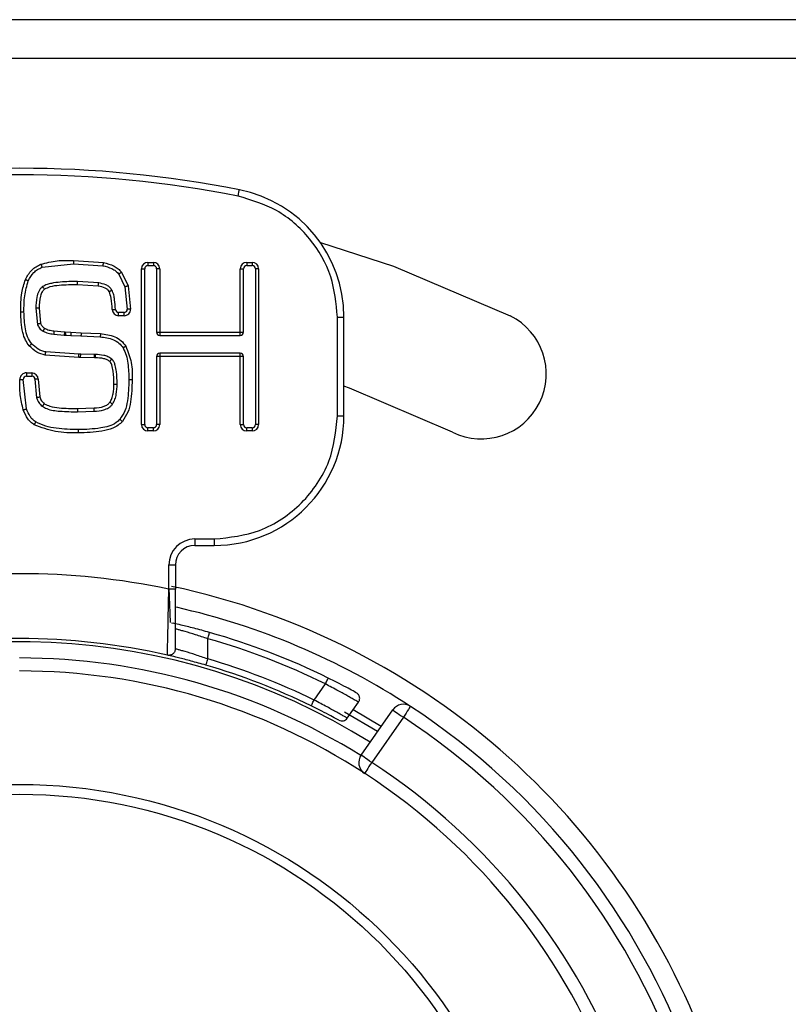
# Model space of a CAD drawing. Header units: millimetres. Extents: x 0 to 844, y -2 to 552.
# Tile 29 of 65: x 672.05 to 677.97, y 176.02 to 183.61. Entities that reach past the tile are written whole.
import ezdxf

# ---------------------------------------------------------------- set-up
doc = ezdxf.new("R2010")
doc.units = ezdxf.units.MM

msp = doc.modelspace()

# ---------------------------------------------------------------- linework, layer by layer
at = {"color": 7, "linetype": 'Continuous', "lineweight": 25}
for p, q in [((778.9041, 183.6083), (653.0218, 183.6083)), ((778.9041, 183.3083), (653.0218, 183.3083)), ((672.2206, 181.6995), (672.4641, 181.7272)), ((672.4641, 181.7522), (672.6929, 181.7361)), ((672.4641, 181.7272), (672.6884, 181.7115)), ((673.037, 181.7376), (673.0784, 181.7376)), ((673.037, 181.7376), (673.037, 181.7126)), ((673.0784, 181.7376), (673.0784, 181.7126)), ((673.7984, 181.7376), (673.8398, 181.7376)), ((673.7984, 181.7376), (673.7984, 181.7126)), ((673.8398, 181.7376), (673.8398, 181.7126)), ((672.8128, 181.6464), (672.8598, 181.5485)), ((672.8325, 181.6618), (672.8838, 181.5555)), ((672.987, 180.4876), (672.987, 181.6876)), ((672.987, 181.6876), (673.012, 181.6876)), ((673.012, 180.4876), (673.012, 181.6876)), ((673.037, 181.7126), (673.0784, 181.7126)), ((673.1284, 181.6876), (673.1034, 181.6876)), ((673.1034, 181.6876), (673.1034, 181.1983)), ((673.1284, 181.6876), (673.1284, 181.1983)), ((673.7484, 181.1983), (673.7484, 181.6876)), ((673.7484, 181.6876), (673.7734, 181.6876)), ((673.7734, 181.1983), (673.7734, 181.6876)), ((673.7984, 181.7126), (673.8398, 181.7126)), ((673.8898, 181.6876), (673.8648, 181.6876)), ((673.8648, 181.6876), (673.8648, 180.4876)), ((673.8898, 181.6876), (673.8898, 180.4876)), ((672.6571, 181.5788), (672.4947, 181.5903)), ((672.6536, 181.554), (672.4947, 181.5653)), ((672.8598, 181.5485), (672.8777, 181.3763)), ((672.8838, 181.5555), (672.9027, 181.3766)), ((672.1724, 181.3833), (672.1854, 181.2598)), ((672.1974, 181.3833), (672.209, 181.268)), ((672.8108, 181.3259), (672.8108, 181.3509)), ((672.8527, 181.3509), (672.8108, 181.3509)), ((672.8527, 181.3259), (672.8527, 181.3509)), ((672.8527, 181.3259), (672.8108, 181.3259)), ((674.4979, 180.5551), (674.4979, 181.316)), ((674.4979, 181.316), (674.5479, 181.316)), ((674.5479, 180.5551), (674.5479, 181.316)), ((672.3101, 181.1848), (672.3913, 181.1774)), ((672.3123, 181.2097), (672.3935, 181.2023)), ((672.3935, 181.2023), (672.3997, 181.2017)), ((672.3997, 181.2017), (672.4432, 181.1993)), ((672.4432, 181.1993), (672.5212, 181.1955)), ((672.5212, 181.1955), (672.6707, 181.1881)), ((673.1034, 181.1983), (673.1284, 181.1983)), ((673.1284, 181.1983), (673.7484, 181.1983)), ((673.1284, 181.1983), (673.1284, 181.1733)), ((673.7484, 181.1733), (673.7484, 181.1983)), ((673.7484, 181.1983), (673.7734, 181.1983)), ((672.3913, 181.1774), (672.4051, 181.1765)), ((672.4051, 181.1764), (672.4418, 181.1743)), ((672.4418, 181.1743), (672.5206, 181.1705)), ((672.5206, 181.1705), (672.6691, 181.1632)), ((673.1284, 181.1733), (673.7484, 181.1733)), ((672.5032, 181.029), (672.2493, 181.0473)), ((673.1284, 181.0363), (673.1284, 181.0113)), ((673.7484, 181.0363), (673.1284, 181.0363)), ((673.7484, 181.0113), (673.7484, 181.0363)), ((672.5032, 181.004), (672.2453, 181.0226)), ((672.5182, 181.029), (672.5032, 181.029)), ((672.518, 181.004), (672.5032, 181.004)), ((672.518, 181.004), (672.5182, 181.029)), ((672.625, 181.0019), (672.518, 181.004)), ((672.6253, 181.0269), (672.5182, 181.029)), ((672.625, 181.0019), (672.6252, 181.0269)), ((672.6313, 181.0019), (672.625, 181.0019)), ((672.6313, 181.0269), (672.6253, 181.0269)), ((672.6313, 181.0019), (672.6313, 181.0269)), ((673.1284, 181.0113), (673.1034, 181.0113)), ((673.1034, 181.0113), (673.1034, 180.4876)), ((673.1284, 181.0113), (673.1284, 180.4876)), ((673.7484, 181.0113), (673.1284, 181.0113)), ((673.7484, 180.4876), (673.7484, 181.0113)), ((673.7734, 181.0113), (673.7484, 181.0113)), ((673.7734, 180.4876), (673.7734, 181.0113)), ((672.0994, 180.8858), (672.1411, 180.8858)), ((672.0994, 180.8858), (672.0994, 180.8608)), ((672.1411, 180.8858), (672.1411, 180.8608)), ((672.0996, 180.6089), (672.0744, 180.8356)), ((672.0994, 180.8608), (672.1411, 180.8608)), ((672.166, 180.8362), (672.1783, 180.6925)), ((672.191, 180.8366), (672.2023, 180.6997)), ((672.493, 180.6098), (672.6212, 180.615)), ((672.4943, 180.5849), (672.6222, 180.5901)), ((674.4979, 180.5551), (674.5479, 180.5551)), ((672.987, 180.4876), (673.012, 180.4876)), ((673.037, 180.4376), (673.037, 180.4626)), ((673.0784, 180.4626), (673.037, 180.4626)), ((673.0784, 180.4376), (673.037, 180.4376)), ((673.0784, 180.4376), (673.0784, 180.4626)), ((673.1284, 180.4876), (673.1034, 180.4876)), ((673.7484, 180.4876), (673.7734, 180.4876)), ((673.7984, 180.4376), (673.7984, 180.4626)), ((673.8398, 180.4626), (673.7984, 180.4626)), ((673.8398, 180.4376), (673.7984, 180.4376)), ((673.8398, 180.4626), (673.8398, 180.4376)), ((673.8898, 180.4876), (673.8648, 180.4876)), ((673.3979, 179.6051), (673.5479, 179.6051)), ((673.3979, 179.6051), (673.3979, 179.5551)), ((673.5479, 179.6051), (673.5479, 179.5551)), ((673.3979, 179.5551), (673.5479, 179.5551)), ((673.1979, 179.2187), (673.1979, 179.4051)), ((673.1979, 179.4051), (673.2479, 179.4051)), ((673.2479, 179.4051), (673.2479, 179.2187)), ((673.2179, 178.9577), (673.2185, 178.9579)), ((673.2193, 178.9581), (673.2329, 178.9553)), ((673.4979, 178.6803), (673.4979, 178.8363)), ((674.3172, 178.3634), (674.4043, 178.4878)), ((674.5733, 178.2235), (674.6598, 178.3471)), ((674.8064, 178.1206), (674.553, 178.2694)), ((674.6195, 178.2896), (674.8351, 178.1616)), ((674.6797, 177.9396), (674.9236, 178.2879)), ((675.0055, 178.2306), (674.7616, 177.8823))]:
    msp.add_line(p, q, dxfattribs=at)
at = {"color": 7, "linetype": 'Continuous', "lineweight": 25, "flags": 128}
for points in [[(673.7318, 182.248), (673.7337, 182.2576), (673.7355, 182.2668), (673.7372, 182.2753), (673.7386, 182.2827), (673.7398, 182.2888), (673.7407, 182.2934), (673.7413, 182.2962), (673.7415, 182.2971)], [(674.3667, 181.8902), (674.9289, 181.7094), (675.8295, 181.325)], [(672.9027, 181.3766), (672.8978, 181.3765), (672.8931, 181.3765), (672.8888, 181.3764), (672.885, 181.3764), (672.8819, 181.3763), (672.8796, 181.3763), (672.8782, 181.3763), (672.8777, 181.3763)], [(672.4432, 181.1993), (672.443, 181.1944), (672.4427, 181.1897), (672.4424, 181.1854), (672.4422, 181.1816), (672.4421, 181.1785), (672.4419, 181.1762), (672.4418, 181.1748), (672.4418, 181.1743)], [(672.0494, 180.8355), (672.0543, 180.8355), (672.059, 180.8355), (672.0633, 180.8355), (672.0671, 180.8356), (672.0702, 180.8356), (672.0725, 180.8356), (672.0739, 180.8356), (672.0744, 180.8356)], [(675.3846, 180.4294), (674.59, 180.7686), (674.5479, 180.7836)], [(672.6222, 180.5901), (672.6222, 180.5905), (672.6222, 180.592), (672.6221, 180.5943), (672.6219, 180.5974), (672.6218, 180.6012), (672.6216, 180.6055), (672.6214, 180.6102), (672.6212, 180.615)], [(675.0603, 178.3143), (675.0592, 178.3126), (675.0561, 178.3079), (675.051, 178.3002), (675.0442, 178.2898), (675.0359, 178.2771), (675.0265, 178.2626), (675.0162, 178.2469), (675.0055, 178.2306)], [(674.9236, 178.2879), (674.9252, 178.2868), (674.9298, 178.2836), (674.9374, 178.2783), (674.9476, 178.2711), (674.96, 178.2625), (674.9742, 178.2525), (674.9895, 178.2418), (675.0055, 178.2306)], [(674.7616, 177.8823), (674.7456, 177.8935), (674.7303, 177.9042), (674.7161, 177.9141), (674.7037, 177.9228), (674.6935, 177.93), (674.6859, 177.9353), (674.6813, 177.9385), (674.6797, 177.9396)], [(674.7616, 177.8823), (674.751, 177.8659), (674.7407, 177.8502), (674.7313, 177.8357), (674.723, 177.823), (674.7163, 177.8126), (674.7112, 177.8048), (674.7081, 177.8001), (674.7071, 177.7985)]]:
    msp.add_lwpolyline(points, dxfattribs=at)
at = {"color": 7, "linetype": 'Continuous', "lineweight": 25}
for radius in [4, 3.925]:
    msp.add_circle((672.0479, 173.7126), radius, dxfattribs=at)
for centre, radius, start, end in [((672.0479, 173.7126), 8.75, 78.84006, 101.15994), ((672.0479, 173.7126), 8.7, 78.84006, 101.15994), ((673.5479, 181.316), 1, 0, 78.84006), ((673.037, 181.6876), 0.05, 90, 180), ((673.0784, 181.6876), 0.05, 360, 90), ((673.7984, 181.6876), 0.05, 90, 180), ((673.8398, 181.6876), 0.05, 360, 90), ((673.037, 181.6876), 0.025, 90, 180), ((673.0784, 181.6876), 0.025, 0, 90), ((673.7984, 181.6876), 0.025, 90, 180), ((673.8398, 181.6876), 0.025, 0, 90), ((672.8108, 181.3759), 0.05, 181.93632, 270), ((672.8108, 181.3759), 0.025, 181.93632, 270), ((672.8527, 181.3759), 0.05, 270, 0.763), ((672.8527, 181.3759), 0.025, 270, 0.763), ((675.6071, 180.8772), 0.5, 243.58332, 63.58332), ((673.1284, 181.1983), 0.025, 180, 270), ((673.7484, 181.1983), 0.025, 270, 0), ((673.1284, 181.0113), 0.025, 90, 180), ((673.7484, 181.0113), 0.025, 0, 90), ((672.0994, 180.8358), 0.05, 90, 180.33512), ((672.1411, 180.8358), 0.05, 0.94347, 90), ((672.0994, 180.8358), 0.025, 90, 180.33512), ((672.1411, 180.8358), 0.025, 0.94347, 90), ((673.5479, 180.5551), 1, 270, 360), ((673.037, 180.4876), 0.05, 180, 270), ((673.037, 180.4876), 0.025, 180, 270), ((673.0784, 180.4876), 0.05, 270, 360), ((673.0784, 180.4876), 0.025, 270, 360), ((673.7984, 180.4876), 0.05, 180, 270), ((673.7984, 180.4876), 0.025, 180, 270), ((673.8398, 180.4876), 0.05, 270, 360), ((673.8398, 180.4876), 0.025, 270, 360), ((673.3979, 179.4051), 0.2, 90, 180), ((673.3979, 179.4051), 0.15, 90, 180), ((672.0479, 173.7126), 5.625, 78.20302, 101.79698), ((672.0479, 173.7126), 5.65, 318.36685, 78.0432), ((672.0479, 173.7126), 5.5, 56.79049, 77.31012), ((672.0479, 173.7126), 5.125, 77.16041, 102.83959), ((672.0479, 173.7126), 5.325, 63.73547, 74.1988), ((672.0479, 173.7126), 5.375, 63.73547, 74.1988), ((672.0479, 173.7126), 5.175, 63.99074, 73.72826), ((672.0479, 173.7126), 5.125, 63.99074, 73.72826), ((672.0479, 173.7126), 4.875, 56.94351, 90), ((672.0479, 173.7126), 5.5, 123.20951, 56.79049), ((675.0055, 178.2306), 0.1, 56.79049, 145), ((672.0479, 173.7126), 5.4, 123.20951, 56.79049), ((674.7616, 177.8823), 0.1, 145, 236.94351), ((672.0479, 173.7126), 4.975, 123.05649, 56.94351), ((672.0479, 173.7126), 4.875, 123.05649, 56.94351)]:
    msp.add_arc(centre, radius, start, end, dxfattribs=at)
at = {"color": 8, "linetype": 'Continuous', "lineweight": 25}
for radius, start, end in [(5.1, 58.02035, 116.53973), (4.975, 58.0952, 90)]:
    msp.add_arc((672.0479, 173.7126), radius, start, end, dxfattribs=at)
at = {"color": 7, "linetype": 'Continuous', "lineweight": 25}
for points, knots in [([(674.4979, 181.316), (674.4876, 181.4217), (674.4664, 181.6397), (674.2957, 181.9307), (674.0432, 182.1545), (673.8335, 182.2175), (673.7318, 182.248)], [0, 0, 0, 0, 0.242455, 0.5, 0.757545, 1, 1, 1, 1]), ([(672.0918, 181.6057), (672.1063, 181.6315), (672.1278, 181.6696), (672.1733, 181.7057), (672.1988, 181.7171), (672.2117, 181.7229)], [0, 0, 0, 0, 0.511767, 0.753987, 1, 1, 1, 1]), ([(672.2117, 181.7229), (672.2532, 181.7336), (672.336, 181.755), (672.4214, 181.7531), (672.4641, 181.7522)], [0, 0, 0, 0, 0.501329, 1, 1, 1, 1]), ([(672.2117, 181.7229), (672.2128, 181.7199), (672.2145, 181.7154), (672.2166, 181.71), (672.218, 181.7062), (672.2191, 181.7032), (672.2203, 181.7003), (672.2204, 181.6998), (672.2206, 181.6995)], [0, 0, 0, 0, 0.239635, 0.36853, 0.500205, 0.631919, 0.760679, 1, 1, 1, 1]), ([(672.4641, 181.7522), (672.4641, 181.749), (672.4641, 181.7442), (672.4641, 181.7384), (672.4641, 181.7344), (672.4641, 181.7311), (672.4641, 181.728), (672.4641, 181.7275), (672.4641, 181.7272)], [0, 0, 0, 0, 0.239447, 0.368411, 0.500072, 0.631645, 0.760554, 1, 1, 1, 1]), ([(672.6929, 181.7361), (672.6924, 181.733), (672.6915, 181.7282), (672.6904, 181.7225), (672.6897, 181.7186), (672.6891, 181.7154), (672.6886, 181.7123), (672.6885, 181.7118), (672.6884, 181.7115)], [0, 0, 0, 0, 0.239447, 0.368418, 0.500075, 0.631639, 0.760547, 1, 1, 1, 1]), ([(672.6929, 181.7361), (672.7213, 181.729), (672.7621, 181.7189), (672.8078, 181.6893), (672.8244, 181.6708), (672.8325, 181.6618)], [0, 0, 0, 0, 0.53948, 0.775381, 1, 1, 1, 1]), ([(672.1146, 181.5955), (672.1271, 181.618), (672.1457, 181.6517), (672.1859, 181.684), (672.209, 181.6943), (672.2206, 181.6995)], [0, 0, 0, 0, 0.501929, 0.75021, 1, 1, 1, 1]), ([(672.6884, 181.7115), (672.7122, 181.7058), (672.7476, 181.6973), (672.7891, 181.6724), (672.8049, 181.655), (672.8128, 181.6464)], [0, 0, 0, 0, 0.510282, 0.757399, 1, 1, 1, 1]), ([(672.8325, 181.6618), (672.83, 181.6599), (672.8262, 181.6569), (672.8216, 181.6533), (672.8184, 181.6508), (672.8159, 181.6489), (672.8134, 181.6469), (672.813, 181.6466), (672.8128, 181.6464)], [0, 0, 0, 0, 0.239458, 0.36833, 0.499997, 0.631703, 0.760596, 1, 1, 1, 1]), ([(672.056, 181.3562), (672.0562, 181.4056), (672.0566, 181.4906), (672.0814, 181.5717), (672.0918, 181.6057)], [0, 0, 0, 0, 0.581579, 1, 1, 1, 1]), ([(672.081, 181.3562), (672.0811, 181.3974), (672.0812, 181.4788), (672.1036, 181.557), (672.1146, 181.5955)], [0, 0, 0, 0, 0.507416, 1, 1, 1, 1]), ([(672.0918, 181.6057), (672.0947, 181.6044), (672.0991, 181.6024), (672.1044, 181.6001), (672.1081, 181.5984), (672.111, 181.5971), (672.1139, 181.5958), (672.1143, 181.5956), (672.1146, 181.5955)], [0, 0, 0, 0, 0.239539, 0.36844, 0.500119, 0.631835, 0.760565, 1, 1, 1, 1]), ([(672.4947, 181.5903), (672.4499, 181.5897), (672.3824, 181.589), (672.304, 181.5786), (672.2576, 181.5684), (672.236, 181.5567), (672.2247, 181.5506)], [0, 0, 0, 0, 0.486748, 0.733926, 0.861288, 1, 1, 1, 1]), ([(672.4947, 181.5653), (672.4474, 181.5641), (672.3762, 181.5624), (672.289, 181.5534), (672.2534, 181.5369), (672.2397, 181.5305)], [0, 0, 0, 0, 0.548749, 0.825799, 1, 1, 1, 1]), ([(672.4947, 181.5653), (672.4947, 181.5685), (672.4947, 181.5751), (672.4947, 181.5834), (672.4947, 181.5891), (672.4947, 181.5899), (672.4947, 181.5903)], [0, 0, 0, 0, 0.250015, 0.49998, 0.749938, 1, 1, 1, 1]), ([(672.6536, 181.554), (672.6541, 181.5573), (672.655, 181.5638), (672.6562, 181.5719), (672.657, 181.5777), (672.6571, 181.5784), (672.6571, 181.5788)], [0, 0, 0, 0, 0.249982, 0.500059, 0.749993, 1, 1, 1, 1]), ([(672.7594, 181.5244), (672.7529, 181.5331), (672.7403, 181.55), (672.7046, 181.5697), (672.6758, 181.5752), (672.6571, 181.5788)], [0, 0, 0, 0, 0.268067, 0.523454, 1, 1, 1, 1]), ([(672.2247, 181.5506), (672.2185, 181.5449), (672.2062, 181.534), (672.1904, 181.5064), (672.1747, 181.4564), (672.1733, 181.4123), (672.1724, 181.3833)], [0, 0, 0, 0, 0.138516, 0.271017, 0.521776, 1, 1, 1, 1]), ([(672.2397, 181.5305), (672.233, 181.5239), (672.2182, 181.5091), (672.2, 181.4584), (672.1985, 181.4151), (672.1974, 181.3833)], [0, 0, 0, 0, 0.1782198, 0.3955849, 1, 1, 1, 1]), ([(672.2397, 181.5305), (672.2378, 181.5331), (672.2349, 181.5369), (672.2314, 181.5416), (672.229, 181.5448), (672.2271, 181.5474), (672.2252, 181.5499), (672.2249, 181.5503), (672.2247, 181.5506)], [0, 0, 0, 0, 0.239443, 0.368402, 0.500064, 0.631642, 0.760546, 1, 1, 1, 1]), ([(672.7377, 181.512), (672.7339, 181.5172), (672.7257, 181.5284), (672.6976, 181.5457), (672.672, 181.5505), (672.6536, 181.554)], [0, 0, 0, 0, 0.200181, 0.424667, 1, 1, 1, 1]), ([(672.7377, 181.512), (672.7404, 181.5135), (672.7446, 181.5159), (672.7497, 181.5188), (672.7531, 181.5208), (672.7559, 181.5224), (672.7586, 181.524), (672.7591, 181.5243), (672.7594, 181.5244)], [0, 0, 0, 0, 0.239437, 0.368396, 0.500052, 0.631622, 0.760538, 1, 1, 1, 1]), ([(672.7609, 181.3742), (672.7602, 181.4034), (672.7591, 181.4506), (672.7436, 181.495), (672.7377, 181.512)], [0, 0, 0, 0, 0.61786, 1, 1, 1, 1]), ([(672.7859, 181.3751), (672.7845, 181.3997), (672.7824, 181.437), (672.7747, 181.4876), (672.7646, 181.5119), (672.7594, 181.5244)], [0, 0, 0, 0, 0.48509, 0.733652, 1, 1, 1, 1]), ([(672.8838, 181.5555), (672.8808, 181.5546), (672.8761, 181.5533), (672.8705, 181.5516), (672.8667, 181.5505), (672.8636, 181.5496), (672.8606, 181.5487), (672.8601, 181.5486), (672.8598, 181.5485)], [0, 0, 0, 0, 0.239452, 0.368414, 0.500078, 0.631646, 0.760554, 1, 1, 1, 1]), ([(672.1222, 181.0935), (672.1117, 181.1079), (672.0891, 181.1392), (672.0609, 181.2281), (672.058, 181.3025), (672.056, 181.3562)], [0, 0, 0, 0, 0.192752, 0.418285, 1, 1, 1, 1]), ([(672.056, 181.3562), (672.0591, 181.3562), (672.0639, 181.3562), (672.0698, 181.3562), (672.0738, 181.3562), (672.077, 181.3562), (672.0801, 181.3562), (672.0806, 181.3562), (672.081, 181.3562)], [0, 0, 0, 0, 0.2394465, 0.3684205, 0.5000814, 0.631646, 0.7605546, 1, 1, 1, 1]), ([(672.1409, 181.11), (672.1293, 181.1272), (672.1056, 181.1622), (672.0848, 181.2469), (672.0825, 181.3122), (672.081, 181.3562)], [0, 0, 0, 0, 0.239153, 0.488528, 1, 1, 1, 1]), ([(672.1974, 181.3833), (672.1942, 181.3833), (672.1894, 181.3833), (672.1836, 181.3833), (672.1796, 181.3833), (672.1763, 181.3833), (672.1732, 181.3833), (672.1727, 181.3833), (672.1724, 181.3833)], [0, 0, 0, 0, 0.239447, 0.368411, 0.500082, 0.631647, 0.760556, 1, 1, 1, 1]), ([(672.7609, 181.3742), (672.7641, 181.3744), (672.7707, 181.3746), (672.779, 181.3749), (672.7847, 181.375), (672.7855, 181.3751), (672.7859, 181.3751)], [0, 0, 0, 0, 0.249993, 0.50008, 0.75, 1, 1, 1, 1]), ([(672.209, 181.268), (672.206, 181.2669), (672.2015, 181.2654), (672.196, 181.2634), (672.1922, 181.2621), (672.1891, 181.2611), (672.1862, 181.26), (672.1857, 181.2599), (672.1854, 181.2598)], [0, 0, 0, 0, 0.2394514, 0.3684246, 0.5000942, 0.6316603, 0.7605615, 1, 1, 1, 1]), ([(672.1854, 181.2598), (672.19, 181.2493), (672.1969, 181.2334), (672.2133, 181.2167), (672.2233, 181.2106), (672.2283, 181.2075)], [0, 0, 0, 0, 0.49176, 0.74735, 1, 1, 1, 1]), ([(672.209, 181.268), (672.2125, 181.2598), (672.2192, 181.244), (672.2333, 181.2342), (672.2401, 181.2295)], [0, 0, 0, 0, 0.517841, 1, 1, 1, 1]), ([(672.2401, 181.2295), (672.2386, 181.2268), (672.2363, 181.2225), (672.2336, 181.2174), (672.2317, 181.2139), (672.2302, 181.211), (672.2287, 181.2083), (672.2284, 181.2078), (672.2283, 181.2075)], [0, 0, 0, 0, 0.239477, 0.368334, 0.500007, 0.631729, 0.76049, 1, 1, 1, 1]), ([(672.2283, 181.2075), (672.2414, 181.2015), (672.2674, 181.1895), (672.2959, 181.1863), (672.3101, 181.1848)], [0, 0, 0, 0, 0.502634, 1, 1, 1, 1]), ([(672.2401, 181.2295), (672.2513, 181.2244), (672.2743, 181.2138), (672.2994, 181.211), (672.3123, 181.2097)], [0, 0, 0, 0, 0.489018, 1, 1, 1, 1]), ([(672.3123, 181.2097), (672.3121, 181.2076), (672.3118, 181.2036), (672.3114, 181.1981), (672.311, 181.1935), (672.3106, 181.189), (672.3103, 181.1854), (672.3102, 181.185), (672.3101, 181.1848)], [0, 0, 0, 0, 0.159156, 0.308615, 0.448298, 0.578378, 0.808444, 1, 1, 1, 1]), ([(672.3935, 181.2023), (672.3932, 181.1991), (672.3927, 181.1925), (672.3919, 181.1843), (672.3914, 181.1786), (672.3913, 181.1778), (672.3913, 181.1774)], [0, 0, 0, 0, 0.249995, 0.500085, 0.75, 1, 1, 1, 1]), ([(672.3997, 181.2017), (672.3996, 181.2), (672.3995, 181.1963), (672.3998, 181.1909), (672.4005, 181.1859), (672.4019, 181.1807), (672.4036, 181.1771), (672.4047, 181.1766), (672.4051, 181.1764)], [0, 0, 0, 0, 0.13409, 0.275156, 0.423767, 0.580304, 0.83508, 1, 1, 1, 1]), ([(672.5212, 181.1955), (672.5211, 181.1923), (672.521, 181.1875), (672.5209, 181.1817), (672.5208, 181.1777), (672.5207, 181.1744), (672.5206, 181.1713), (672.5206, 181.1708), (672.5206, 181.1705)], [0, 0, 0, 0, 0.23945, 0.368404, 0.500072, 0.631647, 0.760554, 1, 1, 1, 1]), ([(672.6707, 181.1881), (672.6705, 181.185), (672.6702, 181.1801), (672.6699, 181.1743), (672.6696, 181.1703), (672.6694, 181.1671), (672.6692, 181.164), (672.6692, 181.1635), (672.6691, 181.1632)], [0, 0, 0, 0, 0.239454, 0.368415, 0.500073, 0.631647, 0.760556, 1, 1, 1, 1]), ([(672.6707, 181.1881), (672.7084, 181.1834), (672.7653, 181.1763), (672.832, 181.1365), (672.8549, 181.1058), (672.8662, 181.0904)], [0, 0, 0, 0, 0.496974, 0.749659, 1, 1, 1, 1]), ([(672.1222, 181.0935), (672.1245, 181.0956), (672.1281, 181.0988), (672.1325, 181.1026), (672.1355, 181.1053), (672.1379, 181.1074), (672.1403, 181.1095), (672.1407, 181.1098), (672.1409, 181.11)], [0, 0, 0, 0, 0.2394405, 0.3684148, 0.4999554, 0.6316752, 0.7605688, 1, 1, 1, 1]), ([(672.2493, 181.0473), (672.239, 181.0496), (672.2183, 181.0541), (672.1794, 181.0725), (672.1563, 181.095), (672.1409, 181.11)], [0, 0, 0, 0, 0.24879, 0.497253, 1, 1, 1, 1]), ([(672.6691, 181.1632), (672.7038, 181.1588), (672.7551, 181.1525), (672.8153, 181.118), (672.8349, 181.0912), (672.8446, 181.0779)], [0, 0, 0, 0, 0.512092, 0.758498, 1, 1, 1, 1]), ([(672.2453, 181.0226), (672.2225, 181.0287), (672.1752, 181.0413), (672.1402, 181.0757), (672.1222, 181.0935)], [0, 0, 0, 0, 0.482255, 1, 1, 1, 1]), ([(672.2453, 181.0226), (672.2458, 181.0257), (672.2466, 181.0305), (672.2475, 181.0362), (672.2482, 181.0402), (672.2487, 181.0434), (672.2492, 181.0465), (672.2493, 181.047), (672.2493, 181.0473)], [0, 0, 0, 0, 0.239457, 0.368356, 0.500035, 0.63175, 0.760629, 1, 1, 1, 1]), ([(672.8662, 181.0904), (672.8635, 181.0889), (672.8593, 181.0864), (672.8543, 181.0835), (672.8508, 181.0815), (672.848, 181.0799), (672.8454, 181.0783), (672.8449, 181.078), (672.8446, 181.0779)], [0, 0, 0, 0, 0.239465, 0.368443, 0.50011, 0.631667, 0.760573, 1, 1, 1, 1]), ([(672.8446, 181.0779), (672.8533, 181.0592), (672.8709, 181.0215), (672.8872, 180.9381), (672.8892, 180.8743), (672.8905, 180.8315)], [0, 0, 0, 0, 0.243043, 0.492682, 1, 1, 1, 1]), ([(672.8662, 181.0904), (672.883, 181.049), (672.9166, 180.966), (672.9158, 180.8764), (672.9155, 180.8315)], [0, 0, 0, 0, 0.499082, 1, 1, 1, 1]), ([(672.5032, 181.004), (672.5032, 181.0073), (672.5032, 181.0139), (672.5032, 181.0221), (672.5032, 181.0279), (672.5032, 181.0286), (672.5032, 181.029)], [0, 0, 0, 0, 0.249987, 0.500076, 0.749999, 1, 1, 1, 1]), ([(672.7581, 180.9922), (672.7483, 180.9989), (672.7292, 181.0119), (672.6858, 181.0245), (672.6529, 181.026), (672.6313, 181.0269)], [0, 0, 0, 0, 0.263396, 0.515613, 1, 1, 1, 1]), ([(672.742, 180.9731), (672.7356, 180.9776), (672.7219, 180.9873), (672.6846, 180.9996), (672.6535, 181.001), (672.6313, 181.0019)], [0, 0, 0, 0, 0.201638, 0.430397, 1, 1, 1, 1]), ([(672.742, 180.9731), (672.744, 180.9755), (672.7472, 180.9792), (672.7509, 180.9837), (672.7535, 180.9867), (672.7556, 180.9892), (672.7576, 180.9916), (672.7579, 180.992), (672.7581, 180.9922)], [0, 0, 0, 0, 0.239451, 0.3684, 0.500068, 0.631644, 0.760555, 1, 1, 1, 1]), ([(672.7741, 180.7991), (672.7734, 180.8324), (672.7724, 180.8821), (672.762, 180.9367), (672.752, 180.9619), (672.7451, 180.9697), (672.742, 180.9731)], [0, 0, 0, 0, 0.554681, 0.827215, 0.924455, 1, 1, 1, 1]), ([(672.7991, 180.7991), (672.7984, 180.8311), (672.7975, 180.8797), (672.7877, 180.9363), (672.7777, 180.9646), (672.7688, 180.9813), (672.7618, 180.9885), (672.7581, 180.9922)], [0, 0, 0, 0, 0.4762148, 0.7216003, 0.851436, 0.9216435, 1, 1, 1, 1]), ([(672.076, 180.6006), (672.0666, 180.6393), (672.0479, 180.7165), (672.0489, 180.7959), (672.0494, 180.8355)], [0, 0, 0, 0, 0.5016, 1, 1, 1, 1]), ([(672.191, 180.8366), (672.1878, 180.8365), (672.1812, 180.8364), (672.173, 180.8363), (672.1672, 180.8362), (672.1664, 180.8362), (672.166, 180.8362)], [0, 0, 0, 0, 0.249994, 0.500075, 0.75, 1, 1, 1, 1]), ([(672.8905, 180.8315), (672.8887, 180.7776), (672.8861, 180.6972), (672.8631, 180.5924), (672.8347, 180.5486), (672.8208, 180.5272)], [0, 0, 0, 0, 0.510439, 0.760477, 1, 1, 1, 1]), ([(672.9155, 180.8315), (672.9134, 180.775), (672.9104, 180.691), (672.8865, 180.58), (672.8552, 180.5338), (672.8395, 180.5107)], [0, 0, 0, 0, 0.505833, 0.752411, 1, 1, 1, 1]), ([(672.9155, 180.8315), (672.9123, 180.8315), (672.9075, 180.8315), (672.9017, 180.8315), (672.8977, 180.8315), (672.8944, 180.8315), (672.8913, 180.8315), (672.8908, 180.8315), (672.8905, 180.8315)], [0, 0, 0, 0, 0.239459, 0.368423, 0.500085, 0.63165, 0.760554, 1, 1, 1, 1]), ([(672.7431, 180.6588), (672.7487, 180.6683), (672.7607, 180.6889), (672.7725, 180.7366), (672.7734, 180.7741), (672.7741, 180.7991)], [0, 0, 0, 0, 0.227436, 0.487096, 1, 1, 1, 1]), ([(672.7636, 180.6444), (672.7705, 180.6567), (672.7841, 180.6807), (672.7966, 180.7334), (672.7981, 180.773), (672.7991, 180.7991)], [0, 0, 0, 0, 0.261604, 0.512525, 1, 1, 1, 1]), ([(672.7741, 180.7991), (672.7772, 180.7991), (672.782, 180.7991), (672.7879, 180.7991), (672.7919, 180.7991), (672.7951, 180.7991), (672.7982, 180.7991), (672.7987, 180.7991), (672.7991, 180.7991)], [0, 0, 0, 0, 0.239447, 0.368411, 0.500082, 0.631647, 0.760556, 1, 1, 1, 1]), ([(672.2023, 180.6997), (672.1993, 180.6987), (672.1947, 180.6974), (672.1891, 180.6957), (672.1853, 180.6945), (672.1822, 180.6936), (672.1792, 180.6927), (672.1787, 180.6926), (672.1784, 180.6925)], [0, 0, 0, 0, 0.239444, 0.368413, 0.50008, 0.631645, 0.760555, 1, 1, 1, 1]), ([(672.1784, 180.6925), (672.1832, 180.68), (672.1927, 180.6552), (672.2124, 180.6372), (672.2222, 180.6283)], [0, 0, 0, 0, 0.501449, 1, 1, 1, 1]), ([(672.2023, 180.6997), (672.2062, 180.6897), (672.2139, 180.6697), (672.2298, 180.6552), (672.2378, 180.6479)], [0, 0, 0, 0, 0.495507, 1, 1, 1, 1]), ([(672.6212, 180.615), (672.6475, 180.6172), (672.6836, 180.6201), (672.7251, 180.6387), (672.7374, 180.6524), (672.7431, 180.6588)], [0, 0, 0, 0, 0.588839, 0.809953, 1, 1, 1, 1]), ([(672.7431, 180.6588), (672.7457, 180.657), (672.7496, 180.6542), (672.7544, 180.6508), (672.7577, 180.6485), (672.7603, 180.6467), (672.7629, 180.6449), (672.7633, 180.6446), (672.7636, 180.6444)], [0, 0, 0, 0, 0.2395, 0.368379, 0.500046, 0.63177, 0.76052, 1, 1, 1, 1]), ([(672.076, 180.6006), (672.079, 180.6017), (672.0835, 180.6032), (672.089, 180.6052), (672.0928, 180.6065), (672.0959, 180.6076), (672.0988, 180.6086), (672.0993, 180.6088), (672.0996, 180.6089)], [0, 0, 0, 0, 0.239629, 0.368612, 0.500163, 0.631891, 0.760655, 1, 1, 1, 1]), ([(672.1601, 180.4855), (672.1511, 180.4917), (672.1327, 180.5044), (672.1008, 180.5415), (672.0862, 180.5764), (672.076, 180.6006)], [0, 0, 0, 0, 0.224266, 0.460517, 1, 1, 1, 1]), ([(672.1729, 180.507), (672.1644, 180.5129), (672.1473, 180.5249), (672.1203, 180.5586), (672.1079, 180.5886), (672.0996, 180.6089)], [0, 0, 0, 0, 0.241502, 0.488709, 1, 1, 1, 1]), ([(672.2378, 180.6479), (672.2358, 180.6454), (672.2328, 180.6416), (672.2292, 180.6371), (672.2267, 180.6339), (672.2247, 180.6314), (672.2227, 180.629), (672.2224, 180.6286), (672.2222, 180.6283)], [0, 0, 0, 0, 0.239433, 0.368413, 0.499952, 0.631661, 0.760567, 1, 1, 1, 1]), ([(672.2222, 180.6283), (672.2334, 180.6219), (672.275, 180.5982), (672.3699, 180.5881), (672.4494, 180.586), (672.4943, 180.5848)], [0, 0, 0, 0, 0.138429, 0.513089, 1, 1, 1, 1]), ([(672.2378, 180.6479), (672.2519, 180.6409), (672.2881, 180.6229), (672.3756, 180.6129), (672.4466, 180.611), (672.493, 180.6098)], [0, 0, 0, 0, 0.180436, 0.462808, 1, 1, 1, 1]), ([(672.493, 180.6098), (672.4931, 180.6066), (672.4932, 180.6), (672.4933, 180.593), (672.4934, 180.5888), (672.494, 180.5871), (672.4942, 180.5861), (672.4943, 180.5852), (672.4943, 180.585), (672.4943, 180.5849)], [0, 0, 0, 0, 0.249326, 0.49871, 0.62903, 0.759991, 0.788686, 0.838219, 1, 1, 1, 1]), ([(672.6222, 180.5901), (672.6473, 180.592), (672.6855, 180.595), (672.7277, 180.6122), (672.7502, 180.6279), (672.7591, 180.6389), (672.7636, 180.6444)], [0, 0, 0, 0, 0.4782073, 0.7307297, 0.8634713, 1, 1, 1, 1]), ([(672.1601, 180.4855), (672.1617, 180.4882), (672.1642, 180.4924), (672.1671, 180.4974), (672.1692, 180.5008), (672.1708, 180.5036), (672.1724, 180.5062), (672.1727, 180.5067), (672.1729, 180.507)], [0, 0, 0, 0, 0.239429, 0.368412, 0.500071, 0.631645, 0.760549, 1, 1, 1, 1]), ([(672.5002, 180.4479), (672.4435, 180.4495), (672.3589, 180.4519), (672.2479, 180.4719), (672.1977, 180.4954), (672.1729, 180.507)], [0, 0, 0, 0, 0.5062966, 0.7561771, 1, 1, 1, 1]), ([(672.8208, 180.5272), (672.811, 180.5183), (672.7705, 180.4811), (672.656, 180.4528), (672.5574, 180.4497), (672.5002, 180.4479)], [0, 0, 0, 0, 0.116519, 0.48657, 1, 1, 1, 1]), ([(672.8395, 180.5107), (672.8292, 180.5007), (672.8078, 180.48), (672.7545, 180.4528), (672.6513, 180.4273), (672.561, 180.4247), (672.5002, 180.4229)], [0, 0, 0, 0, 0.118592, 0.248101, 0.493549, 1, 1, 1, 1]), ([(672.8395, 180.5107), (672.8371, 180.5128), (672.8335, 180.516), (672.8292, 180.5198), (672.8262, 180.5225), (672.8237, 180.5246), (672.8214, 180.5267), (672.821, 180.527), (672.8208, 180.5272)], [0, 0, 0, 0, 0.239442, 0.368407, 0.500075, 0.631645, 0.760555, 1, 1, 1, 1]), ([(673.5479, 179.6051), (673.6674, 179.6178), (673.8518, 179.6375), (674.0732, 179.7558), (674.2243, 179.8785), (674.3471, 180.0297), (674.4654, 180.2511), (674.4852, 180.4356), (674.4979, 180.5551)], [0, 0, 0, 0, 0.239443, 0.369631, 0.5, 0.630189, 0.760557, 1, 1, 1, 1]), ([(672.5002, 180.4229), (672.4408, 180.4231), (672.3236, 180.4235), (672.2141, 180.465), (672.1601, 180.4855)], [0, 0, 0, 0, 0.506931, 1, 1, 1, 1]), ([(672.5002, 180.4229), (672.5002, 180.4261), (672.5002, 180.4309), (672.5002, 180.4367), (672.5002, 180.4407), (672.5002, 180.444), (672.5002, 180.4471), (672.5002, 180.4476), (672.5002, 180.4479)], [0, 0, 0, 0, 0.239492, 0.368364, 0.500025, 0.6316, 0.760526, 1, 1, 1, 1]), ([(673.1868, 178.7094), (673.1869, 178.7164), (673.187, 178.7271), (673.1887, 178.792), (673.1904, 178.8662), (673.1922, 178.9348), (673.1929, 178.9758), (673.1929, 178.9771), (673.193, 178.982), (673.1932, 179.0008), (673.1946, 179.0765), (673.1964, 179.1557), (673.1979, 179.2187)], [0, 0, 0, 0, 0.239767, 0.368365, 0.502602, 0.680422, 0.680593, 0.68202, 0.686074, 0.70156, 0.762052, 1, 1, 1, 1]), ([(673.2479, 179.2187), (673.2472, 179.2187), (673.2457, 179.2187), (673.2341, 179.2187), (673.2176, 179.2187), (673.2045, 179.2187), (673.1979, 179.2187)], [0, 0, 0, 0, 0.249982, 0.500045, 0.750003, 1, 1, 1, 1]), ([(673.1979, 179.2187), (673.1988, 179.1958), (673.1999, 179.1661), (673.2013, 179.1343), (673.2031, 179.0935), (673.205, 179.0461), (673.2068, 179.0025), (673.2082, 178.9698), (673.2085, 178.9643), (673.2087, 178.9607)], [0, 0, 0, 0, 0.1725199, 0.2236701, 0.251305, 0.5010785, 0.6339117, 0.7613643, 1, 1, 1, 1]), ([(673.2479, 178.7582), (673.2479, 178.7599), (673.2479, 178.7633), (673.2479, 178.8006), (673.2479, 178.8866), (673.2479, 179.0399), (673.2479, 179.1591), (673.2479, 179.2187)], [0, 0, 0, 0, 0.1253624, 0.2507318, 0.5002822, 0.7500587, 1, 1, 1, 1]), ([(673.5115, 178.8844), (673.471, 178.8956), (673.3913, 178.9176), (673.289, 178.9425), (673.2516, 178.951), (673.2339, 178.9551)], [0, 0, 0, 0, 0.351389, 0.691187, 1, 1, 1, 1]), ([(673.4979, 178.8363), (673.466, 178.8469), (673.4023, 178.868), (673.3322, 178.8886), (673.2896, 178.9006), (673.2658, 178.9071), (673.2507, 178.9111), (673.2488, 178.9116), (673.2479, 178.9119)], [0, 0, 0, 0, 0.250538, 0.5001412, 0.6277667, 0.7534156, 0.8773838, 1, 1, 1, 1]), ([(673.4979, 178.8363), (673.4997, 178.8426), (673.5033, 178.8552), (673.5078, 178.8711), (673.5109, 178.8823), (673.5113, 178.8837), (673.5115, 178.8844)], [0, 0, 0, 0, 0.2500047, 0.5000267, 0.7500134, 1, 1, 1, 1]), ([(673.2479, 178.7582), (673.2477, 178.7544), (673.2472, 178.7469), (673.2433, 178.7363), (673.2373, 178.7267), (673.2294, 178.7187), (673.2198, 178.7127), (673.2092, 178.709), (673.1979, 178.7076), (673.1905, 178.7088), (673.1868, 178.7094)], [0, 0, 0, 0, 0.124995, 0.249999, 0.374996, 0.500001, 0.625002, 0.749999, 0.874999, 1, 1, 1, 1]), ([(673.4979, 178.6803), (673.4659, 178.6912), (673.4022, 178.7129), (673.3321, 178.7342), (673.2895, 178.7465), (673.2658, 178.7532), (673.2507, 178.7574), (673.2488, 178.7579), (673.2479, 178.7582)], [0, 0, 0, 0, 0.251389, 0.501323, 0.628627, 0.753957, 0.877629, 1, 1, 1, 1]), ([(673.4839, 178.6323), (673.4447, 178.6434), (673.3669, 178.6655), (673.2683, 178.6903), (673.2, 178.7064), (673.1912, 178.7084), (673.1868, 178.7094)], [0, 0, 0, 0, 0.25618, 0.508095, 0.756089, 1, 1, 1, 1]), ([(673.4839, 178.6323), (673.4841, 178.633), (673.4845, 178.6344), (673.4878, 178.6455), (673.4924, 178.6614), (673.4961, 178.674), (673.4979, 178.6803)], [0, 0, 0, 0, 0.249989, 0.49998, 0.749999, 1, 1, 1, 1]), ([(674.4043, 178.4878), (674.4072, 178.4937), (674.413, 178.5054), (674.4203, 178.5202), (674.4254, 178.5306), (674.4261, 178.532), (674.4264, 178.5326)], [0, 0, 0, 0, 0.250005, 0.500027, 0.750012, 1, 1, 1, 1]), ([(674.643, 178.4196), (674.6398, 178.4214), (674.6333, 178.425), (674.5833, 178.4522), (674.5119, 178.4899), (674.4549, 178.5184), (674.4264, 178.5326)], [0, 0, 0, 0, 0.24912, 0.49865, 0.748974, 1, 1, 1, 1]), ([(674.6598, 178.3471), (674.6588, 178.3477), (674.6566, 178.349), (674.6398, 178.3587), (674.6138, 178.3735), (674.5711, 178.3976), (674.5021, 178.4357), (674.4384, 178.4696), (674.4043, 178.4878)], [0, 0, 0, 0, 0.132983, 0.265193, 0.396667, 0.527476, 0.747119, 1, 1, 1, 1]), ([(674.6598, 178.3471), (674.6617, 178.3501), (674.6653, 178.3561), (674.6683, 178.3662), (674.6692, 178.3767), (674.6679, 178.3872), (674.6645, 178.3972), (674.659, 178.4062), (674.6519, 178.414), (674.646, 178.4177), (674.643, 178.4196)], [0, 0, 0, 0, 0.124995, 0.250002, 0.375003, 0.500005, 0.624996, 0.750001, 0.874998, 1, 1, 1, 1]), ([(674.2953, 178.3185), (674.2956, 178.3192), (674.2963, 178.3205), (674.3014, 178.3309), (674.3086, 178.3458), (674.3144, 178.3576), (674.3172, 178.3634)], [0, 0, 0, 0, 0.249988, 0.499975, 0.749989, 1, 1, 1, 1]), ([(674.5083, 178.2083), (674.5052, 178.2101), (674.4988, 178.2135), (674.45, 178.2399), (674.3797, 178.2767), (674.3234, 178.3046), (674.2953, 178.3185)], [0, 0, 0, 0, 0.25068, 0.500863, 0.750524, 1, 1, 1, 1]), ([(674.5733, 178.2235), (674.5722, 178.2241), (674.5701, 178.2253), (674.5534, 178.2349), (674.5276, 178.2495), (674.485, 178.2735), (674.4158, 178.3114), (674.3516, 178.3453), (674.3172, 178.3634)], [0, 0, 0, 0, 0.13238, 0.263945, 0.394748, 0.524836, 0.745737, 1, 1, 1, 1]), ([(674.5083, 178.2083), (674.514, 178.206), (674.5253, 178.2013), (674.5439, 178.2025), (674.5612, 178.2097), (674.5693, 178.2189), (674.5733, 178.2235)], [0, 0, 0, 0, 0.25, 0.499999, 0.750003, 1, 1, 1, 1])]:
    msp.add_open_spline(points, degree=3, knots=knots, dxfattribs=at)

doc.saveas('drawing.dxf')
